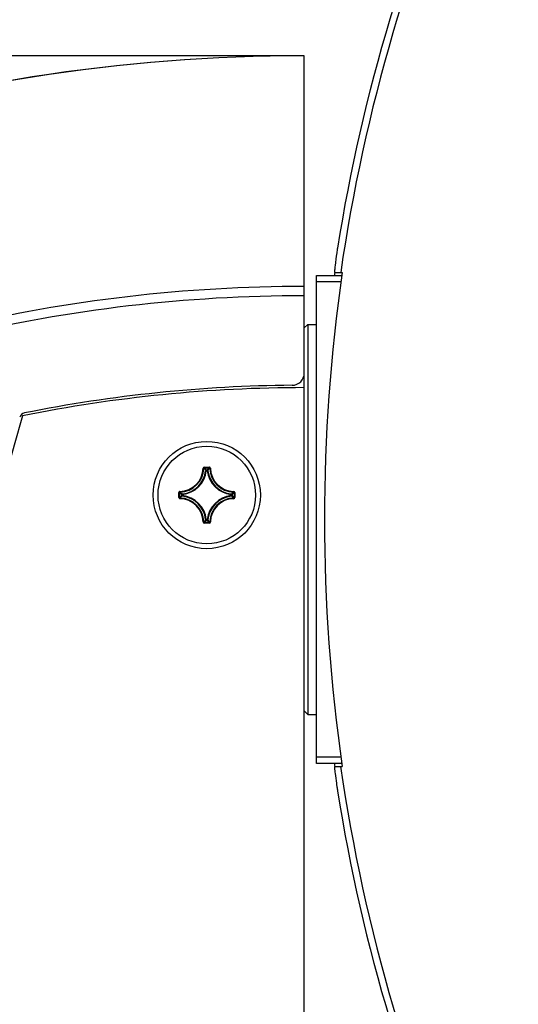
# Model space of a CAD drawing. Header units: millimetres. Extents: x 0 to 420, y 0 to 297.
# Tile 142 of 256: x 127 to 135, y 211 to 227. Entities that reach past the tile are written whole.
import ezdxf

# ---------------------------------------------------------------- set-up
doc = ezdxf.new("R2010")
doc.units = ezdxf.units.MM
doc.header["$LTSCALE"] = 23.1
doc.layers.get('0').update_dxf_attribs({"linetype": 'CONTINUOUS'})
for name, color, linetype in [('02___PRT_ALL_AXES', 7, 'CONTINUOUS'), ('AXES', 7, 'CONTINUOUS'), ('DIM_PILOTEES', 7, 'CONTINUOUS')]:
    doc.layers.add(name, color=color, linetype=linetype)
doc.styles.get("Standard").update_dxf_attribs({"font": 'txt', "width": 0.7})
doc.dimstyles.new('DIMSTYLE_3', dxfattribs={"dimtxt": 2.5, "dimasz": 3.5, "dimexe": 2, "dimexo": 0, "dimtad": 1, "dimdec": 0, "dimlfac": 5, "dimdsep": 46, "dimtxsty": 'Standard', "dimblk": '_FILLED', "dimblk1": '_FILLED', "dimblk2": '_FILLED', "dimcen": 0.09, "dimazin": 2, "dimtp": 0.5, "dimtm": 0.5, "dimtfac": 1, "dimtdec": 0, "dimtofl": 0, "dimtmove": 0, "dimatfit": 3, "dimldrblk": '_FILLED', "dimfxl": 0, "dimtolj": 1, "dimarcsym": 0})

# ---------------------------------------------------------------- blocks, each defined once
blk = doc.blocks.new('_FILLED')
at = {"color": 0, "linetype": 'ByBlock'}
blk.add_solid([(0, 0), (-1, 0.1429), (-1, -0.1429)], dxfattribs=at)
blk = doc.blocks.new('*D5')
at = {"layer": 'DIM_PILOTEES', "color": 2, "linetype": 'Continuous'}
for p, q in [((131.361, 226.347), (110.954, 226.347)), ((112.954, 226.347), (112.954, 191.345)), ((112.954, 156.343), (112.954, 191.345)), ((149.071, 156.343), (110.954, 156.343))]:
    blk.add_line(p, q, dxfattribs=at)
at = {"layer": 'DIM_PILOTEES', "color": 2, "linetype": 'Continuous', "xscale": 3.5, "yscale": 3.5, "zscale": 3.5}
for p, rotation in [((112.954, 226.347), 90), ((112.954, 156.343), 270)]:
    blk.add_blockref('_FILLED', p, dxfattribs=dict(at, rotation=rotation))
at = {"layer": 'DIM_PILOTEES', "color": 2, "linetype": 'Continuous', "insert": (109.829, 191.345), "char_height": 2.5, "width": 8.30357, "attachment_point": 2, "rotation": 90, "line_spacing_factor": 0.9}
blk.add_mtext('{\\ftxt;\\W0.0001;\\H0.0001;\\~}{\\ftxt;\\W2.2142857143;\\H2.5; }{\\ftxt;\\W0.0001;\\H0.0001;\\~}', dxfattribs=at)

msp = doc.modelspace()

# ---------------------------------------------------------------- linework, layer by layer
at = {"color": 7, "linetype": 'Continuous'}
for p, q in [((131.3613, 220.9049), (131.3613, 226.3491)), ((131.5613, 214.7434), (131.5613, 222.7434)), ((131.5613, 222.7434), (131.9783, 222.7434)), ((131.8602, 222.7934), (131.9843, 222.7934)), ((131.5613, 222.6434), (131.9662, 222.6434)), ((131.4213, 221.9434), (131.3613, 221.8834)), ((131.4213, 221.9434), (131.4213, 215.5434)), ((131.4213, 221.9434), (131.5613, 221.9434)), ((129.702, 219.5832), (129.712, 219.5829)), ((129.7219, 219.6026), (129.7219, 219.5926)), ((129.7219, 219.6026), (129.8007, 219.6026)), ((129.7219, 219.5926), (129.8007, 219.5926)), ((129.7533, 219.5492), (129.7434, 219.5502)), ((129.7533, 219.5492), (129.7533, 219.5592)), ((129.7533, 219.5592), (129.7693, 219.5592)), ((129.7533, 219.5492), (129.7693, 219.5492)), ((129.7693, 219.5492), (129.7693, 219.5592)), ((129.7693, 219.5492), (129.7793, 219.5502)), ((129.8007, 219.6026), (129.8007, 219.5926)), ((129.8206, 219.5832), (129.8106, 219.5829)), ((129.3021, 219.104), (129.3021, 219.1828)), ((129.3021, 219.1828), (129.3121, 219.1828)), ((129.3121, 219.104), (129.3121, 219.1828)), ((129.3215, 219.2027), (129.3218, 219.1927)), ((129.3455, 219.1354), (129.3455, 219.1514)), ((129.3555, 219.1514), (129.3455, 219.1514)), ((129.3555, 219.1354), (129.3455, 219.1354)), ((129.3555, 219.1514), (129.3545, 219.1614)), ((129.3555, 219.1354), (129.3545, 219.1254)), ((129.3555, 219.1354), (129.3555, 219.1514)), ((130.1671, 219.1514), (130.1681, 219.1614)), ((130.1671, 219.1514), (130.1671, 219.1354)), ((130.1671, 219.1514), (130.1771, 219.1514)), ((130.1671, 219.1354), (130.1681, 219.1254)), ((130.1671, 219.1354), (130.1771, 219.1354)), ((130.1771, 219.1514), (130.1771, 219.1354)), ((130.2011, 219.2027), (130.2008, 219.1927)), ((130.2105, 219.1828), (130.2105, 219.104)), ((130.2205, 219.1828), (130.2105, 219.1828)), ((130.2205, 219.1828), (130.2205, 219.104)), ((129.3021, 219.104), (129.3121, 219.104)), ((129.3215, 219.0841), (129.3218, 219.0941)), ((130.2011, 219.0841), (130.2008, 219.0941)), ((130.2205, 219.104), (130.2105, 219.104)), ((129.702, 218.7036), (129.712, 218.7039)), ((129.7219, 218.6842), (129.7219, 218.6942)), ((129.8007, 218.6942), (129.7219, 218.6942)), ((129.8007, 218.6842), (129.7219, 218.6842)), ((129.7533, 218.7376), (129.7434, 218.7366)), ((129.7533, 218.7376), (129.7533, 218.7276)), ((129.7693, 218.7376), (129.7533, 218.7376)), ((129.7693, 218.7276), (129.7533, 218.7276)), ((129.7693, 218.7376), (129.7693, 218.7276)), ((129.7693, 218.7376), (129.7793, 218.7366)), ((129.8007, 218.6842), (129.8007, 218.6942)), ((129.8206, 218.7036), (129.8106, 218.7039)), ((131.4213, 215.5434), (131.3613, 215.6034)), ((131.4213, 215.5434), (131.5613, 215.5434)), ((131.9662, 214.8434), (131.5613, 214.8434)), ((131.9783, 214.7434), (131.5613, 214.7434)), ((131.8602, 214.6934), (131.9843, 214.6934))]:
    msp.add_line(p, q, dxfattribs=at)
msp.add_circle((129.7613, 219.1434), 0.88, dxfattribs=at)
for centre, radius, start, end in [((159.9613, 218.7434), 28.4055, 155.44146, 170.98691), ((159.9613, 218.7434), 28.2935, 155.46634, 171.77027), ((131.3613, 197.5434), 28.8057, 90, 107.84768), ((131.3613, 197.5434), 28.8034, 90, 107.81812), ((159.9613, 218.7434), 28.2686, 171.76299, 188.23701), ((159.9613, 218.7434), 28.3901, 171.79847, 171.89034), ((131.3613, 197.5434), 25.0218, 90, 103.31823), ((131.3613, 197.5434), 24.8686, 90, 103.31823), ((131.1613, 221.144), 0.2, 270.48553, 360), ((131.3613, 197.5434), 23.4015, 90.48553, 101.32257), ((126.7865, 220.3914), 0.1, 101.32257, 163.88495), ((129.3113, 219.5934), 0.3908, 271.50113, 358.49886), ((129.3113, 219.5934), 0.4008, 271.50107, 358.49892), ((129.3113, 219.5934), 0.4442, 276.51004, 353.49237), ((129.3113, 219.5934), 0.4342, 276.7279, 353.27476), ((129.7219, 219.5826), 0.0199, 89.95331, 178.49632), ((128.8685, 218.7412), 1.1916, 42.76151, 44.93996), ((128.8361, 218.73), 1.2365, 42.11664, 44.239), ((129.7533, 219.5492), 0.0101, 90.46116, 173.833), ((130.6865, 218.73), 1.2365, 135.76099, 137.88337), ((130.2113, 219.5934), 0.4442, 186.50962, 263.49194), ((130.6542, 218.7411), 1.1917, 135.06013, 137.2384), ((130.2113, 219.5934), 0.4342, 186.72717, 263.27401), ((130.2113, 219.5934), 0.4008, 181.50107, 268.49892), ((130.2113, 219.5934), 0.3908, 181.50113, 268.49887), ((130.1747, 220.0686), 1.2365, 225.76099, 227.88337), ((130.1747, 218.2182), 1.2365, 132.11664, 134.239), ((130.1636, 220.0363), 1.1917, 225.06013, 227.2384), ((129.3556, 219.1514), 0.0101, 96.167, 179.53884), ((129.3113, 218.6934), 0.4442, 6.50972, 83.49206), ((130.2113, 218.6934), 0.4442, 96.50974, 173.49204), ((129.3591, 220.0362), 1.1916, 312.76151, 314.93996), ((129.3479, 220.0686), 1.2365, 312.11664, 314.239), ((129.3479, 218.2182), 1.2365, 45.761, 47.88336), ((130.2006, 219.1828), 0.0199, 359.94602, 88.51498), ((129.3221, 219.104), 0.0199, 179.94591, 268.51539), ((129.3113, 218.6934), 0.3908, 1.50114, 88.49886), ((130.1635, 218.2506), 1.1916, 132.76151, 134.93996), ((129.3113, 218.6934), 0.4008, 1.50107, 88.49892), ((129.3113, 218.6934), 0.4342, 6.72726, 83.27412), ((130.2113, 218.6934), 0.4342, 96.72767, 173.27451), ((130.2113, 218.6934), 0.4008, 91.50108, 178.49892), ((130.2113, 218.6934), 0.3908, 91.50113, 178.49887), ((129.3591, 218.2506), 1.1916, 45.06004, 47.23849), ((130.2005, 219.104), 0.0199, 271.4969, 0.04933), ((129.7219, 218.7041), 0.0199, 181.45488, 270.06559), ((128.8684, 219.5457), 1.1917, 315.06013, 317.2384), ((128.8361, 219.5568), 1.2365, 315.76099, 317.88337), ((130.6865, 219.5568), 1.2365, 222.11664, 224.239), ((130.6541, 219.5456), 1.1916, 222.76151, 224.93996), ((129.8007, 218.7041), 0.0199, 269.92548, 358.56799), ((159.9613, 218.7434), 28.3901, 188.10968, 188.20153), ((159.9531, 218.741), 28.2863, 188.22689, 204.61967), ((139.5948, 215.5169), 7.7849, 188.11051, 188.56976), ((140.0228, 215.5808), 8.2177, 188.56516, 189.01287), ((159.9613, 218.7434), 28.4055, 189.01309, 204.55854)]:
    msp.add_arc(centre, radius, start, end, dxfattribs=at)
for points, knots in [([(131.9066, 223.1934), (131.9024, 223.1673), (131.8879, 223.0726), (131.8749, 222.9776), (131.8671, 222.9086)], [0, 0, 0, 0, 0.2757724, 1, 1, 1, 1]), ([(131.8671, 222.9086), (131.8656, 222.8953), (131.8622, 222.8586), (131.8568, 222.8216), (131.8587, 222.7982)], [0, 0, 0, 0, 0.364074, 1, 1, 1, 1]), ([(131.8587, 222.7982), (131.8588, 222.797), (131.8588, 222.7956), (131.8597, 222.7934), (131.8602, 222.7934)], [0, 0, 0, 0, 0.7065573, 1, 1, 1, 1]), ([(129.712, 219.5829), (129.712, 219.5854), (129.7142, 219.5906), (129.7194, 219.5926), (129.7219, 219.5926)], [0, 0, 0, 0, 0.500008, 1, 1, 1, 1]), ([(129.7693, 219.5592), (129.7717, 219.5592), (129.7766, 219.5573), (129.779, 219.5526), (129.7793, 219.5502)], [0, 0, 0, 0, 0.4999439, 1, 1, 1, 1]), ([(129.8206, 219.5832), (129.8205, 219.5882), (129.8161, 219.5985), (129.8057, 219.6026), (129.8007, 219.6026)], [0, 0, 0, 0, 0.4999908, 1, 1, 1, 1]), ([(129.8007, 219.5926), (129.8032, 219.5926), (129.8084, 219.5906), (129.8106, 219.5854), (129.8106, 219.5829)], [0, 0, 0, 0, 0.5000089, 1, 1, 1, 1]), ([(129.3215, 219.2027), (129.3165, 219.2026), (129.3062, 219.1982), (129.3021, 219.1878), (129.3021, 219.1828)], [0, 0, 0, 0, 0.4999952, 1, 1, 1, 1]), ([(129.3121, 219.1828), (129.3121, 219.1853), (129.3141, 219.1905), (129.3193, 219.1927), (129.3218, 219.1927)], [0, 0, 0, 0, 0.5000089, 1, 1, 1, 1]), ([(129.3545, 219.1254), (129.3521, 219.1257), (129.3474, 219.1281), (129.3455, 219.133), (129.3455, 219.1354)], [0, 0, 0, 0, 0.5000561, 1, 1, 1, 1]), ([(130.1681, 219.1614), (130.1705, 219.1611), (130.1752, 219.1587), (130.1771, 219.1538), (130.1771, 219.1514)], [0, 0, 0, 0, 0.5000561, 1, 1, 1, 1]), ([(130.1771, 219.1354), (130.1771, 219.133), (130.1752, 219.1281), (130.1705, 219.1257), (130.1681, 219.1254)], [0, 0, 0, 0, 0.4999439, 1, 1, 1, 1]), ([(130.2008, 219.1927), (130.2033, 219.1927), (130.2085, 219.1905), (130.2105, 219.1853), (130.2105, 219.1828)], [0, 0, 0, 0, 0.500008, 1, 1, 1, 1]), ([(129.3218, 219.0941), (129.3193, 219.0941), (129.3141, 219.0963), (129.3121, 219.1015), (129.3121, 219.104)], [0, 0, 0, 0, 0.500008, 1, 1, 1, 1]), ([(130.2105, 219.104), (130.2105, 219.1015), (130.2085, 219.0963), (130.2033, 219.0941), (130.2008, 219.0941)], [0, 0, 0, 0, 0.5000088, 1, 1, 1, 1]), ([(129.7219, 218.6942), (129.7194, 218.6942), (129.7142, 218.6962), (129.712, 218.7014), (129.712, 218.7039)], [0, 0, 0, 0, 0.5000089, 1, 1, 1, 1]), ([(129.7533, 218.7276), (129.7509, 218.7276), (129.746, 218.7295), (129.7436, 218.7342), (129.7434, 218.7366)], [0, 0, 0, 0, 0.4999439, 1, 1, 1, 1]), ([(129.7793, 218.7366), (129.779, 218.7342), (129.7766, 218.7295), (129.7717, 218.7276), (129.7693, 218.7276)], [0, 0, 0, 0, 0.5000561, 1, 1, 1, 1]), ([(129.8106, 218.7039), (129.8106, 218.7014), (129.8084, 218.6962), (129.8032, 218.6942), (129.8007, 218.6942)], [0, 0, 0, 0, 0.5000081, 1, 1, 1, 1]), ([(131.8602, 214.6934), (131.8585, 214.6934), (131.859, 214.6836), (131.8578, 214.6637), (131.861, 214.6373), (131.8628, 214.6189)], [0, 0, 0, 0, 0.0672208, 0.2579019, 1, 1, 1, 1]), ([(131.8628, 214.6189), (131.8641, 214.6053), (131.8713, 214.5384), (131.8802, 214.4717), (131.8877, 214.4186)], [0, 0, 0, 0, 0.2032024, 1, 1, 1, 1])]:
    msp.add_open_spline(points, degree=3, knots=knots, dxfattribs=at)
at = {"layer": '02___PRT_ALL_AXES', "color": 7, "linetype": 'Continuous'}
msp.add_line((131.3613, 195.2989), (131.3613, 220.9049), dxfattribs=at)
for centre, radius, start, end in [((131.3613, 197.5434), 23.3615, 90, 101.41198), ((188.5613, 202.5434), 64.3615, 163.852519, 192.094494)]:
    msp.add_arc(centre, radius, start, end, dxfattribs=at)
at = {"layer": 'AXES', "color": 7, "linetype": 'Continuous'}
msp.add_circle((129.7613, 219.1434), 0.8, dxfattribs=at)

# ---------------------------------------------------------------- dimensions: what is measured, and where the dimension line sits
at = {"layer": 'DIM_PILOTEES', "color": 2, "linetype": 'Continuous'}
dim = msp.add_linear_dim(base=(112.9536, 226.3468), p1=(149.0715, 156.3434), p2=(131.3613, 226.3468), angle=90, text='{\\ftxt;\\W0.0001;\\H0.0001;\\~}{\\ftxt;\\W2.2142857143;\\H2.5; }{\\ftxt;\\W0.0001;\\H0.0001;\\~}', dimstyle='DIMSTYLE_3', dxfattribs=at)
dim.commit()
dim.dimension.update_dxf_attribs({"geometry": '*D5', "text_midpoint": (112.9536, 190.988), "dimtype": 160})

doc.saveas('drawing.dxf')
